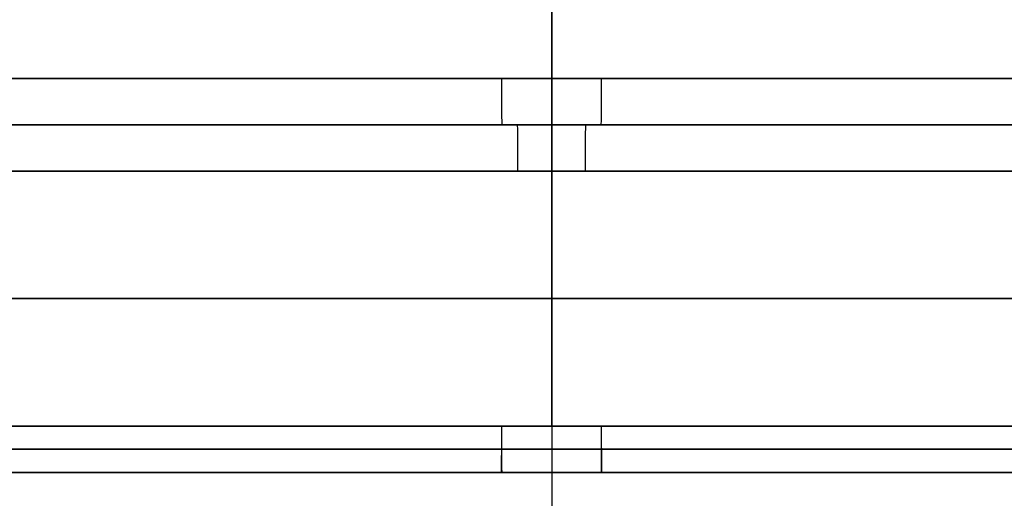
# Model space of a CAD drawing. Header units: centimetres. Extents: x -10 to 8.9, y -29.1 to -8.
# Tile 247 of 256: x 5.221 to 5.645, y -8.716 to -8.51. Entities that reach past the tile are written whole.
import ezdxf

# ---------------------------------------------------------------- set-up
doc = ezdxf.new("R2010")
doc.units = ezdxf.units.CM
doc.layers.add('Default', color=7, linetype='Continuous', true_color=0x000000)

msp = doc.modelspace()

# ---------------------------------------------------------------- linework, layer by layer
at = {"layer": 'Default'}
for p, q in [((5.45, -8.005, 1.67), (5.45, -9.385, 1.67)), ((5.45, -8.005, 5.23), (5.45, -9.385, 5.23)), ((5.45, -8.685, -0.025), (5.45, -8.025, -0.025)), ((5.45, -8.685, 6.925), (5.45, -8.025, 6.925)), ((5.45, -8.235, 1.4), (5.45, -10.055, 1.4)), ((5.45, -8.235, 5.5), (5.45, -10.055, 5.5)), ((5.45, -8.555, 1.195), (5.45, -8.555, 1.37)), ((5.45, -8.555, 5.53), (5.45, -8.555, 5.705)), ((5.45, -8.575, 5.51), (5.45, -8.685, 5.51)), ((5.45, -8.575, 1.39), (5.45, -8.685, 1.39)), ((5.45, -8.705, -0.005), (5.45, -8.705, 1.37)), ((5.45, -8.705, 5.53), (5.45, -8.705, 6.905))]:
    msp.add_line(p, q, dxfattribs=at)
at = {"layer": 'Default', "extrusion": (0, 1, 0)}
for centre, radius, start, end in [((-5.45, 3.45, -8.535), 2.275, 0, 180), ((-5.45, 3.45, -8.535), 2.275, 180, 338.4), ((-5.45, 3.45, -8.555), 2.255, 0, 180), ((-5.45, 3.45, -8.555), 2.255, 180, 0), ((-5.45, 3.45, -8.555), 2.255, 0, 180), ((-5.45, 3.45, -8.555), 2.08, 0, 180), ((-5.45, 3.45, -8.555), 2.08, 180, 0), ((-5.45, 3.45, -8.685), 3.475, 180, 0), ((-5.45, 3.45, -8.685), 3.475, 0, 180), ((-5.45, 3.45, -8.685), 2.06, 180, 0), ((-5.45, 3.45, -8.685), 2.06, 0, 180), ((-5.45, 3.45, -8.705), 3.455, 0, 180), ((-5.45, 3.45, -8.705), 3.455, 180, 0), ((-5.45, 3.45, -8.705), 3.455, 180, 0)]:
    msp.add_arc(centre, radius, start, end, dxfattribs=at)
at = {"layer": 'Default', "extrusion": (0.999955, 0, -0.009461)}
msp.add_arc((-8.535, 1.24641, 5.41712), 0.02, 180, 270, dxfattribs=at)
at = {"layer": 'Default', "extrusion": (-0.999955, 0, 0.009461)}
msp.add_arc((8.535, 5.75641, -5.41712), 0.02, 360, 90, dxfattribs=at)
at = {"layer": 'Default', "extrusion": (0.999975, 0, 0.007072)}
msp.add_arc((-8.575, 5.49137, 5.47426), 0.02, 270, 360, dxfattribs=at)
at = {"layer": 'Default', "extrusion": (-0.999975, 0, -0.007072)}
msp.add_arc((8.575, 1.33137, -5.47426), 0.02, 90, 180, dxfattribs=at)
at = {"layer": 'Default', "extrusion": (0, -1, 0)}
for centre, radius, start, end in [((5.45, 3.45, 8.575), 2.06, 0, 180), ((5.45, 3.45, 8.575), 2.06, 180, 0), ((5.45, 3.45, 8.63), 2.06, 0, 180), ((5.45, 3.45, 8.63), 2.06, 180, 0), ((5.45, 3.45, 8.695), 1.78, 180, 0), ((5.45, 3.45, 8.695), 1.78, 0, 180), ((5.45, 3.45, 8.705), 2.08, 180, 0), ((5.45, 3.45, 8.705), 2.08, 0, 180)]:
    msp.add_arc(centre, radius, start, end, dxfattribs=at)
at = {"layer": 'Default', "extrusion": (0.999945, 0, 0.010448)}
msp.add_arc((-8.685, 5.47287, 5.48575), 0.02, 180, 270, dxfattribs=at)
at = {"layer": 'Default', "extrusion": (0.999981, 0, -0.006194)}
msp.add_arc((-8.685, 0.02869, 5.42853), 0.02, 180, 270, dxfattribs=at)
at = {"layer": 'Default', "extrusion": (-0.999981, 0, 0.006194)}
msp.add_arc((8.685, 6.93869, -5.42853), 0.02, 0, 90, dxfattribs=at)
at = {"layer": 'Default', "extrusion": (-0.999945, 0, -0.010448)}
msp.add_arc((8.685, 1.31287, -5.48575), 0.02, 0, 90, dxfattribs=at)

doc.saveas('drawing.dxf')
